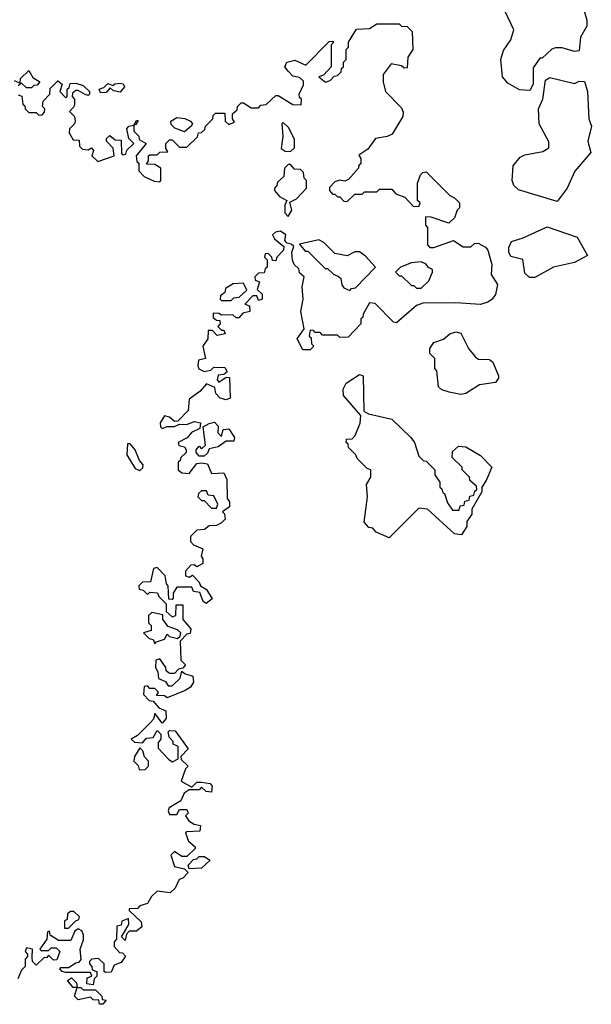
# Model space of a CAD drawing. Extents: x 2604950 to 2749250, y 940531 to 1028284.
# Tile 143 of 220: x 2664308 to 2666624, y 994932 to 998916. Entities that reach past the tile are written whole.
import ezdxf

# ---------------------------------------------------------------- set-up
doc = ezdxf.new("R2010")
doc.units = 0

msp = doc.modelspace()

# ---------------------------------------------------------------- linework, layer by layer
at = {"layer": '0CON05XD'}
for points in [[(2666375, 998630), (2666333, 998633), (2666285, 998660), (2666263.3, 998685), (2666257.5, 998755), (2666268.3, 998791.7), (2666297.5, 998835), (2666310, 998875), (2666276.1, 998946.1)], [(2666595, 998952.5), (2666606.2, 998915), (2666605, 998890), (2666580, 998845), (2666575, 998790), (2666555, 998787.5), (2666505, 998802.5), (2666478.3, 998801.7), (2666463.6, 998796.4), (2666425, 998760), (2666415, 998760), (2666388.3, 998721.7), (2666387.5, 998655), (2666375, 998630)], [(2665395, 998707.5), (2665382.5, 998725), (2665390, 998745), (2665423, 998753), (2665467.5, 998732.5), (2665561.7, 998828.3), (2665575, 998830), (2665580, 998825), (2665570, 998815), (2665570, 998725), (2665538.3, 998691.7), (2665520, 998685), (2665547, 998663), (2665565, 998670), (2665581.7, 998688.3), (2665595, 998690), (2665610, 998705), (2665611.7, 998718.3), (2665620, 998725), (2665620, 998745), (2665630, 998755), (2665630, 998795), (2665640, 998805), (2665640, 998825), (2665671.7, 998878.3), (2665725, 998880), (2665755, 998900), (2665845, 998900), (2665855, 998890), (2665878.3, 998888.3), (2665898.3, 998868.3), (2665900, 998795), (2665880, 998765), (2665878.3, 998721.7), (2665865, 998720), (2665855, 998730), (2665813, 998737), (2665780, 998695), (2665780, 998665), (2665790, 998625), (2665855, 998560), (2665861.7, 998541.7), (2665860, 998525), (2665816.4, 998453.6), (2665797, 998443), (2665750, 998435), (2665718.3, 998391.7), (2665681.7, 998368.3), (2665690, 998355), (2665690, 998335), (2665680, 998325), (2665680, 998315), (2665640, 998270), (2665625, 998262.5), (2665605, 998267.5), (2665585, 998260), (2665563, 998237), (2665562.5, 998225), (2665575, 998210), (2665585, 998210), (2665595, 998200), (2665605, 998200), (2665621.7, 998181.7), (2665635, 998180), (2665665, 998210), (2665695, 998210), (2665705, 998220), (2665755, 998220), (2665765, 998230), (2665815, 998230), (2665831.7, 998211.7), (2665868.3, 998198.3), (2665901.7, 998161.7), (2665925, 998160), (2665930, 998175), (2665920, 998185), (2665920, 998255), (2665931.7, 998288.3), (2665941.7, 998298.3), (2665955, 998300), (2666050, 998205), (2666070, 998195), (2666090, 998175), (2666090, 998155), (2666080, 998145), (2666070, 998115), (2666047, 998093), (2665975, 998117.5), (2665951.7, 998118.3), (2665952.5, 998085), (2665960, 998075), (2665960, 998005), (2665970, 997995), (2665985, 997993.8), (2666065, 998022.5), (2666105, 997997.5), (2666135, 997997.5), (2666150, 998010), (2666165, 998012.5), (2666195, 997996.2), (2666205, 997983.3), (2666221.2, 997925), (2666218, 997885), (2666243.8, 997845), (2666235.9, 997804.1), (2666222.5, 997785), (2666205, 997773.3), (2666175, 997763.3), (2666075, 997770), (2665940.7, 997769.3), (2665915, 997760), (2665835, 997690), (2665821.7, 997691.7), (2665748.3, 997768.3), (2665725, 997770), (2665700, 997725), (2665698.3, 997711.7), (2665690, 997705), (2665690, 997685), (2665638.3, 997631.7), (2665605, 997630), (2665595, 997640), (2665535, 997640), (2665525, 997650), (2665505, 997650), (2665498.3, 997658.3), (2665485, 997660), (2665480, 997635), (2665488.3, 997628.3), (2665490, 997605), (2665500, 997595), (2665485, 997580), (2665455, 997580), (2665432.5, 997625), (2665460, 997665), (2665447.5, 997735), (2665456.7, 997785), (2665452.5, 997835), (2665460, 997875), (2665441.7, 997891.7), (2665438.3, 997908.3), (2665420, 997925), (2665413, 997943), (2665410, 997975), (2665418.3, 997998.3), (2665408.3, 998008.3), (2665391.7, 998011.7), (2665382.5, 998022.5), (2665386.7, 998045), (2665365, 998060), (2665344.1, 998055.9), (2665332.5, 998045), (2665340, 998030), (2665378.3, 997998.3), (2665377, 997983), (2665350, 997955), (2665345, 997940), (2665331.7, 997941.7), (2665330, 997955), (2665315, 997970), (2665301.7, 997968.3), (2665300, 997955), (2665310, 997945), (2665310, 997915), (2665301.7, 997908.3), (2665298.3, 997891.7), (2665275, 997890), (2665260, 997875), (2665261.7, 997861.7), (2665280, 997855), (2665270, 997825), (2665290, 997805), (2665290, 997785), (2665275, 997780), (2665268.3, 997798.3), (2665251.7, 997798.3), (2665220, 997765), (2665238.3, 997758.3), (2665240, 997735), (2665211.7, 997728.3), (2665195, 997710), (2665185, 997710), (2665171.7, 997721.7), (2665125, 997720), (2665115, 997727.5), (2665091.7, 997728.3), (2665091.7, 997711.7), (2665105, 997700), (2665118.3, 997698.3), (2665120, 997685), (2665110, 997675), (2665125, 997660), (2665135, 997660), (2665140, 997645), (2665108.3, 997638.3), (2665088.3, 997658.3), (2665071.7, 997658.3), (2665070, 997625), (2665050, 997595), (2665060, 997545), (2665031.7, 997538.3), (2665030, 997515), (2665033.6, 997503.6), (2665055, 997492.5), (2665081.7, 997498.3), (2665095, 997510), (2665138.3, 997508.3), (2665148.3, 997491.7), (2665135, 997480), (2665111.7, 997478.3), (2665108.3, 997458.3), (2665115, 997450), (2665145, 997470), (2665158.3, 997468.3), (2665160, 997385), (2665145, 997377.5), (2665120, 997385), (2665103, 997403), (2665098.3, 997428.3), (2665065, 997442.5), (2665038.3, 997411.7), (2664995, 997380), (2664990, 997335), (2664948.3, 997291.7), (2664935, 997290), (2664915, 997307.5), (2664895, 997312.5), (2664877.5, 997285), (2664878.3, 997268.3), (2664885, 997262.5), (2664905, 997270), (2664935, 997270), (2664955, 997280), (2664985, 997277.5), (2665015, 997290), (2665040, 997285), (2665038.3, 997261.7), (2665003.8, 997246.2), (2664986.4, 997223.6), (2664950, 997205), (2664952.5, 997192.5), (2664975, 997187.5), (2664982.5, 997175), (2664982.5, 997165), (2664960, 997145), (2664958.3, 997131.7), (2664950, 997125), (2664950, 997095), (2664965, 997082.5), (2664995, 997080), (2665025, 997120), (2665045, 997122.5), (2665068.3, 997118.3), (2665085, 997080), (2665135, 997082.5), (2665146.7, 997055), (2665148.3, 996978.3), (2665157.5, 996965), (2665157.5, 996945), (2665130, 996925), (2665137, 996917), (2665140, 996895), (2665125, 996880), (2665105, 996870), (2665075, 996867.5), (2665057, 996853), (2665025, 996850), (2665000, 996825), (2665000, 996805), (2665011.7, 996791.7), (2665050, 996775), (2665042.5, 996745), (2665050, 996735), (2665050, 996715), (2665025, 996702.5), (2665015, 996710), (2665001.7, 996708.3), (2664980, 996685), (2664980, 996665), (2664995, 996660), (2665008.3, 996668.3), (2665035, 996640), (2665040, 996625), (2665065, 996610), (2665087, 996573), (2665063, 996553), (2665051.7, 996561.7), (2665038.3, 996598.3), (2665011.7, 996601.7), (2665005, 996620), (2664945, 996620), (2664930, 996595), (2664930, 996575), (2664925, 996570), (2664911.7, 996571.7), (2664910, 996625), (2664903, 996633), (2664897.5, 996665), (2664865, 996700), (2664850, 996695), (2664838.3, 996641.7), (2664805, 996640), (2664790, 996625), (2664791.7, 996611.7), (2664808.3, 996608.3), (2664825, 996590), (2664835, 996600), (2664866.4, 996596.4), (2664871.7, 996581.7), (2664901.7, 996551.7), (2664901.7, 996521.7), (2664925, 996500), (2664940, 996505), (2664941.7, 996548.3), (2664968.3, 996548.3), (2664968.3, 996488.3), (2665001.7, 996451.7), (2664998.3, 996431.7), (2664985, 996430), (2664958.3, 996401.7), (2664960, 996325), (2664980, 996305), (2664968.3, 996291.7), (2664951.7, 996288.3), (2664935, 996270), (2664915, 996270), (2664901.7, 996281.7), (2664900, 996295), (2664875, 996330), (2664860, 996325), (2664857.5, 996295), (2664867, 996277), (2664870, 996250), (2664898.3, 996238.3), (2664910, 996220), (2664925, 996220), (2664958.3, 996251.7), (2664965, 996280), (2664975, 996270), (2665009.3, 996259.3), (2665012.5, 996235), (2665000, 996215), (2664978.3, 996201.7), (2664905, 996172.5), (2664895, 996180), (2664861.7, 996181.7), (2664870, 996195), (2664855, 996210), (2664835, 996210), (2664825, 996220), (2664811.7, 996218.3), (2664810, 996185), (2664831.7, 996161.7), (2664848.3, 996158.3), (2664871.7, 996131.7), (2664899.3, 996119.3), (2664901.7, 996088.3), (2664885, 996070), (2664855, 996110), (2664850, 996085), (2664838.3, 996071.7), (2664785, 996020), (2664760, 996005), (2664773, 995993), (2664805, 995990), (2664821.7, 996008.3), (2664848.3, 996011.7), (2664865, 996040), (2664880, 996025), (2664880, 996005), (2664868.3, 995991.7), (2664868.3, 995968.3), (2664911.7, 995921.7), (2664926.7, 995913.3), (2664950, 995925), (2664950, 995975), (2664930, 995985), (2664930, 995995), (2664913, 996013), (2664910, 996035), (2664915, 996040), (2664938.3, 996038.3), (2664990, 995965), (2664960, 995935), (2664961.7, 995921.7), (2664990, 995895), (2664980, 995885), (2664962.5, 995835), (2665005, 995810), (2665025, 995830), (2665045, 995830)], [(2664285, 998670), (2664310, 998660), (2664311.7, 998678.3), (2664345, 998710), (2664361.7, 998681.7), (2664390, 998665), (2664378.3, 998651.7), (2664365, 998650), (2664355, 998640), (2664335, 998640), (2664315, 998660), (2664301.7, 998648.3)], [(2664301.7, 998611.7), (2664317, 998607), (2664320, 998575), (2664328.3, 998568.3), (2664330, 998555), (2664345, 998540), (2664375, 998540), (2664385, 998530), (2664398.3, 998531.7), (2664408.3, 998541.7), (2664410, 998555), (2664400, 998565), (2664403, 998587), (2664430, 998615), (2664431.7, 998638.3), (2664461.7, 998668.3), (2664480, 998655), (2664470, 998625), (2664495, 998600), (2664500, 998605), (2664500, 998635), (2664508.3, 998641.7), (2664511.7, 998658.3), (2664535, 998660), (2664565, 998650), (2664590, 998625), (2664590, 998615), (2664585, 998610), (2664573, 998613), (2664545, 998630), (2664535, 998630), (2664521.7, 998618.3), (2664520, 998605), (2664530, 998595), (2664530, 998575), (2664527, 998563), (2664510, 998545), (2664530, 998525), (2664532.5, 998505), (2664530, 998495), (2664510, 998475), (2664508.3, 998458.3), (2664525, 998430), (2664548.3, 998428.3), (2664550, 998405), (2664561.7, 998391.7), (2664585, 998390), (2664598.3, 998398.3), (2664607.5, 998387.5), (2664600, 998365), (2664625, 998342.5), (2664690, 998365), (2664687, 998397), (2664660, 998425), (2664660, 998435), (2664673, 998447), (2664695, 998430), (2664718.3, 998428.3), (2664720, 998375), (2664725, 998370), (2664738.3, 998371.7), (2664741.7, 998388.3), (2664770, 998415), (2664750, 998435), (2664742.5, 998475), (2664750, 998485), (2664770, 998490), (2664781.7, 998508.3), (2664788.3, 998508.3), (2664778.3, 998491.7), (2664770, 998490), (2664770, 998465), (2664790, 998445), (2664791.7, 998431.7), (2664820, 998415), (2664780, 998365), (2664783, 998343), (2664790, 998335), (2664790, 998305), (2664811.7, 998281.7), (2664853, 998263), (2664875, 998260), (2664880, 998265), (2664880, 998315), (2664855, 998330), (2664821.7, 998331.7), (2664830, 998345), (2664830, 998365), (2664835, 998370), (2664865, 998370), (2664875, 998380), (2664908.3, 998381.7), (2664900, 998395), (2664900, 998415), (2664915, 998430), (2664925, 998430), (2664955, 998400), (2664985, 998400), (2665028.3, 998441.7), (2665031.7, 998458.3), (2665045, 998460), (2665058.3, 998471.7), (2665060, 998485), (2665090, 998515), (2665091.7, 998528.3), (2665101.7, 998538.3), (2665138.3, 998538.3), (2665140, 998505), (2665155, 998492.5), (2665178.3, 998501.7), (2665170, 998515), (2665170, 998535), (2665188.3, 998551.7), (2665190, 998565), (2665205, 998580), (2665215, 998580), (2665245, 998560), (2665275, 998560), (2665285, 998570), (2665307, 998573), (2665345, 998610), (2665355, 998610), (2665415, 998572.5), (2665448.3, 998571.7), (2665450, 998595), (2665441.7, 998601.7), (2665440, 998615), (2665457, 998653), (2665457, 998667), (2665441.7, 998681.7), (2665415, 998687.5), (2665395, 998707.5)], [(2664635, 998620), (2664630, 998635), (2664648.3, 998641.7), (2664665, 998657.5), (2664685, 998650), (2664693, 998657), (2664715, 998660), (2664726.4, 998656.4), (2664732.5, 998645), (2664715, 998622.5), (2664688.3, 998628.3), (2664675, 998640), (2664658.3, 998621.7), (2664635, 998620)], [(2666485, 998180), (2666328.3, 998228.3), (2666310, 998245), (2666303.3, 998265), (2666307.5, 998325), (2666335, 998360), (2666355, 998370), (2666427, 998383), (2666451.7, 998398.3), (2666451.7, 998421.7), (2666412.5, 998495), (2666410, 998555), (2666427.5, 998595), (2666438.3, 998671.7), (2666455, 998682.5), (2666555, 998657.5), (2666575, 998667.5), (2666596.4, 998666.4), (2666608, 998625), (2666614, 998515), (2666623.8, 998485), (2666610, 998425), (2666621.7, 998378.3), (2666557, 998303), (2666526.1, 998233.9), (2666485, 998180)], [(2664975, 998462.5), (2664937, 998477), (2664921.7, 998491.7), (2664920, 998505), (2664945, 998520), (2664977, 998517), (2665000, 998505), (2665007.5, 998495), (2665002.5, 998485), (2664975, 998462.5)], [(2665405, 998382.5), (2665421.7, 998398.3), (2665421.7, 998431.7), (2665398.3, 998478.3), (2665375, 998500), (2665370, 998495), (2665373.3, 998445), (2665367.5, 998395), (2665383.6, 998383.6), (2665405, 998382.5)], [(2665395, 998120), (2665410, 998145), (2665401.7, 998178.3), (2665429.3, 998190.7), (2665470, 998235), (2665470, 998265), (2665460, 998275), (2665458.3, 998298.3), (2665445, 998310), (2665421.7, 998311.7), (2665405, 998330), (2665395, 998330), (2665380, 998315), (2665378.3, 998281.7), (2665351.7, 998258.3), (2665350, 998245), (2665340, 998235), (2665340, 998225), (2665360.7, 998200.7), (2665390, 998185), (2665382.5, 998165), (2665382.5, 998135), (2665395, 998120)], [(2666395, 997872.5), (2666373, 997873), (2666355, 997890), (2666345.7, 997945.7), (2666297.7, 997957.7), (2666290, 997975), (2666290, 997995), (2666300.7, 998019.3), (2666347, 998033), (2666445, 998077.5), (2666566.4, 998036.4), (2666608.3, 997961.7), (2666555.8, 997934.2), (2666470, 997915), (2666395, 997872.5)], [(2665645, 997820), (2665651.7, 997828.3), (2665668.3, 997831.7), (2665750, 997915), (2665709.3, 997959.3), (2665685, 997976.7), (2665665, 997976.7), (2665635, 997960), (2665585, 997970), (2665540, 998015), (2665520, 998025), (2665441.7, 998008.3), (2665465, 997980), (2665475, 997980), (2665545, 997910), (2665555, 997910), (2665580, 997885), (2665598.3, 997878.3), (2665608.3, 997868.3), (2665613, 997843), (2665621.7, 997831.7), (2665645, 997820)], [(2665935, 997830), (2665965, 997860), (2665980, 997895), (2665980, 997905), (2665963.6, 997913.6), (2665955, 997927.5), (2665935, 997936.2), (2665895, 997932.5), (2665850, 997915), (2665830, 997895), (2665845, 997880), (2665855, 997880), (2665895, 997840), (2665905, 997840), (2665915, 997830), (2665935, 997830)], [(2665165, 997780), (2665175, 997790), (2665197, 997793), (2665228.3, 997821.7), (2665215, 997850), (2665173, 997847), (2665141.7, 997828.3), (2665138.3, 997811.7), (2665121.7, 997798.3), (2665120, 997785), (2665125, 997780), (2665165, 997780)], [(2666095, 997400), (2666048.3, 997408.3), (2666018.3, 997418.3), (2666005, 997430), (2665997.5, 997495), (2665990, 997505), (2665990, 997545), (2665970, 997565), (2665970, 997585), (2665985, 997610), (2666025, 997623.3), (2666050, 997645), (2666075, 997652.5), (2666095, 997647.5), (2666125.9, 997585.9), (2666155, 997550), (2666167, 997543), (2666211.7, 997541.7), (2666225, 997530), (2666247.5, 997475), (2666247.5, 997465), (2666235, 997447.5), (2666171.2, 997438.8), (2666115, 997403.3), (2666095, 997400)], [(2665805, 996820), (2665751.7, 996841.7), (2665738.3, 996858.3), (2665721.7, 996861.7), (2665703, 996883), (2665717.5, 996985), (2665712.5, 997035), (2665730, 997065), (2665730, 997095), (2665715, 997100), (2665675, 997140), (2665670, 997155), (2665640, 997185), (2665638.3, 997198.3), (2665630, 997205), (2665631.7, 997218.3), (2665655, 997220), (2665667, 997233), (2665687, 997283), (2665690, 997315), (2665620, 997395), (2665618.3, 997421.7), (2665630, 997445), (2665685, 997480), (2665700, 997475), (2665701.7, 997331.7), (2665720.7, 997320.7), (2665815, 997300), (2665892.5, 997225), (2665907.5, 997205), (2665925, 997150), (2665943, 997133), (2665955, 997130), (2665990, 997095), (2665990, 997075), (2666010, 997045), (2666010, 997025), (2666018.3, 997018.3), (2666021.7, 997001.7), (2666028.3, 996998.3), (2666041.7, 996961.7), (2666061.7, 996931.7), (2666088.3, 996931.7), (2666091.7, 996948.3), (2666108.3, 996951.7), (2666111.7, 996968.3), (2666128.3, 996971.7), (2666131.7, 996988.3), (2666148.3, 996991.7), (2666151.7, 997008.3), (2666160, 997015), (2666158.3, 997028.3), (2666131.7, 997051.7), (2666130, 997065), (2666100, 997095), (2666100, 997105), (2666060, 997145), (2666061.7, 997168.3), (2666085, 997190), (2666115, 997187.5), (2666175, 997152.5), (2666220, 997105), (2666198.3, 997051.7), (2666180, 997025), (2666180, 997005), (2666140, 996935), (2666140, 996915), (2666120, 996885), (2666120, 996865), (2666098.3, 996831.7), (2666070, 996835), (2665960, 996935), (2665925, 996940), (2665805, 996820)], [(2665055, 997150), (2665035, 997150), (2665022.5, 997165), (2665022.5, 997175), (2665035, 997190), (2665045, 997180), (2665060, 997195), (2665051.7, 997268.3), (2665075, 997282.5), (2665097, 997287), (2665111.7, 997271.7), (2665110, 997245), (2665125, 997230), (2665131.7, 997258.3), (2665155, 997260), (2665177.5, 997225), (2665175, 997210), (2665145, 997210), (2665111.7, 997188.3), (2665075, 997180), (2665068.3, 997161.7), (2665055, 997150)], [(2664795, 997092.5), (2664807, 997103), (2664807.5, 997115), (2664793, 997133), (2664775.8, 997175.8), (2664755, 997200), (2664745, 997200), (2664742.5, 997155), (2664775, 997100), (2664795, 997092.5)], [(2665105, 996940), (2665110, 996955), (2665095, 996990), (2665071.7, 996991.7), (2665065, 997010), (2665045, 997010), (2665031.7, 996998.3), (2665030, 996985), (2665045, 996970), (2665055, 996970), (2665085, 996940), (2665105, 996940)], [(2664855, 996390), (2664861.7, 996398.3), (2664895, 996410), (2664905, 996430), (2664915, 996420), (2664947.5, 996412.5), (2664958.3, 996421.7), (2664960, 996435), (2664947, 996447), (2664910, 996460), (2664888.3, 996488.3), (2664888.3, 996508.3), (2664842.5, 996517.5), (2664830, 996505), (2664830, 996475), (2664840, 996465), (2664840, 996445), (2664810, 996435), (2664831.7, 996411.7), (2664848.3, 996408.3), (2664855, 996390)], [(2664815, 995880), (2664830, 995895), (2664830, 995915), (2664813, 995933), (2664807, 995957), (2664795, 995970), (2664772.5, 995935), (2664770, 995915), (2664788.3, 995898.3), (2664791.7, 995881.7), (2664815, 995880)], [(2665045, 995830), (2665080, 995825), (2665087.5, 995815), (2665085, 995790), (2665063, 995793), (2665045, 995810), (2665035, 995800), (2664995, 995800), (2664973.6, 995786.4), (2664960, 995755), (2664913.3, 995726.7), (2664910, 995715), (2664915, 995700), (2664945, 995700), (2664955, 995720), (2664985, 995720), (2664990, 995705), (2664980, 995695), (2664993.6, 995673.6), (2665015, 995660), (2665040, 995655), (2665038.3, 995631.7), (2664985, 995630), (2664980, 995625), (2664991.7, 995591.7), (2665018.3, 995568.3), (2665018.3, 995561.7), (2664985, 995530), (2664965, 995530), (2664935, 995550), (2664920, 995535), (2664935, 995490), (2664975, 995480), (2664990, 995465), (2664968.3, 995441.7), (2664953.6, 995436.4), (2664938.3, 995401.7), (2664917, 995383), (2664865, 995390), (2664841.7, 995368.3), (2664825, 995340), (2664795, 995330), (2664785, 995320), (2664751.7, 995318.3), (2664751.7, 995311.7), (2664800, 995265), (2664802.5, 995245), (2664781.7, 995228.3), (2664751.7, 995228.3), (2664740, 995215), (2664735, 995190), (2664720, 995205), (2664750, 995255), (2664748.3, 995278.3), (2664721.7, 995268.3), (2664718.3, 995251.7), (2664701.7, 995248.3), (2664700, 995195), (2664690, 995185), (2664690, 995165), (2664711.7, 995141.7), (2664725, 995140), (2664737, 995127), (2664719.3, 995100.7), (2664690, 995090), (2664678.3, 995061.7), (2664655, 995060), (2664650, 995065), (2664650, 995095), (2664627, 995117), (2664600, 995115), (2664590, 995105), (2664590, 995095), (2664600, 995085), (2664601.7, 995071.7), (2664620, 995065), (2664620, 995045), (2664610, 995035), (2664605, 995010), (2664580, 995015), (2664581.7, 995038.3), (2664600, 995045), (2664595, 995060), (2664495, 995060), (2664480, 995065), (2664470, 995075), (2664475, 995080), (2664505, 995080), (2664535, 995100), (2664548.3, 995101.7), (2664557, 995113), (2664552.5, 995155), (2664567, 995193), (2664567, 995213), (2664559.3, 995229.3), (2664545, 995237.5), (2664531.7, 995228.3), (2664515, 995190), (2664465, 995190), (2664431.7, 995211.7), (2664428.3, 995228.3), (2664420, 995225), (2664417.5, 995195), (2664390, 995155), (2664395, 995150), (2664425, 995150), (2664435, 995160), (2664455, 995160), (2664470, 995145), (2664458.3, 995111.7), (2664445, 995110), (2664425, 995130), (2664418.3, 995121.7), (2664405, 995120), (2664375, 995090), (2664360, 995105), (2664358.3, 995121.7), (2664360, 995155), (2664335, 995160), (2664330, 995145), (2664340, 995135), (2664340, 995125), (2664330, 995115), (2664330, 995085), (2664315, 995070), (2664300, 995035)], [(2664995, 995480), (2664990, 995495), (2665011.7, 995518.3), (2665025, 995520), (2665035, 995530), (2665055, 995530), (2665080, 995515), (2665045, 995482.5), (2664995, 995480)], [(2664505, 995240), (2664535, 995270), (2664547.5, 995275), (2664550, 995285), (2664527, 995307), (2664513, 995307), (2664501.7, 995298.3), (2664500, 995275), (2664490, 995270), (2664490, 995240), (2664505, 995240)], [(2664631.7, 994931.7), (2664628.3, 994948.3), (2664605, 994950), (2664595, 994960), (2664545, 994950), (2664530, 994965), (2664540, 995000), (2664525, 995000), (2664501.7, 995028.3), (2664518.3, 995038.3), (2664538.3, 995018.3), (2664540, 995000), (2664555, 995000), (2664565, 994990), (2664615, 994990), (2664640, 994965), (2664641.7, 994951.7), (2664658.3, 994948.3), (2664645, 994932.5), (2664631.7, 994931.7)]]:
    msp.add_lwpolyline(points, dxfattribs=at)

doc.saveas('drawing.dxf')
